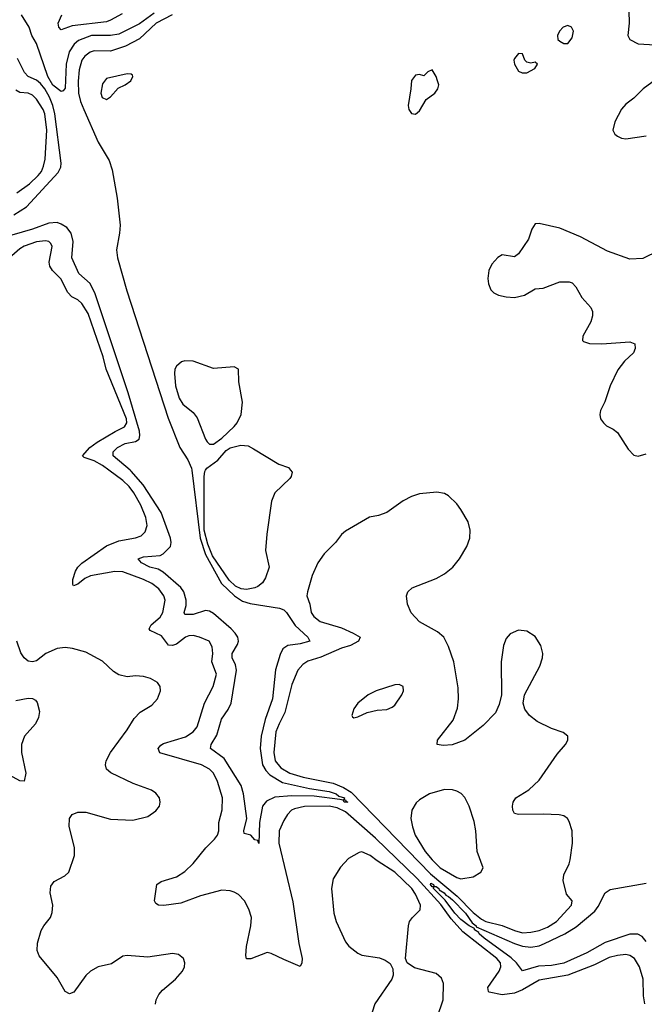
# Model space of a CAD drawing. Header units: inches. Extents: x 1954678 to 2060271, y 904822 to 1016299.
# Tile 193 of 256: x 1976129 to 1979160, y 987408 to 992186. Entities that reach past the tile are written whole.
import ezdxf

# ---------------------------------------------------------------- set-up
doc = ezdxf.new("R2010")
doc.units = ezdxf.units.IN
doc.header["$MEASUREMENT"] = 0
doc.layers.add('B9978', color=7, linetype='Continuous')
doc.layers.add('B9979', color=7, linetype='Continuous')

msp = doc.modelspace()

# ---------------------------------------------------------------- linework, layer by layer
at = {"layer": 'B9978', "color": 5}
for points, elevation in [([(1979163.2, 987410), (1979156.3, 987450), (1979155.6, 987530), (1979136.9, 987590), (1979113.3, 987630), (1979090, 987646), (1979070, 987649.9), (1979030, 987645.1), (1978990, 987635.8), (1978919.5, 987600.5), (1978790, 987550.3), (1978650, 987526.3), (1978570, 987478), (1978530, 987461.9), (1978470, 987455.2), (1978407.7, 987467.7), (1978403.5, 987470), (1978401.4, 987490), (1978456, 987570), (1978464.8, 987590), (1978462.5, 987610), (1978444.7, 987630), (1978279.4, 987759.4), (1978223, 987823), (1978172.5, 987892.5), (1978058.2, 988018.2), (1977854.9, 988214.9), (1977710, 988342.1), (1977670, 988361.3), (1977630, 988370.5), (1977511.7, 988368.3), (1977462.2, 988357.8), (1977447.7, 988350), (1977427.9, 988330), (1977410, 988301), (1977388.3, 988250), (1977386.1, 988190), (1977454.3, 987905.7), (1977483.1, 987703.1), (1977499, 987630), (1977498.7, 987610), (1977490, 987592.7), (1977410, 987625.3), (1977350, 987655.6), (1977330, 987659.1), (1977250, 987629.5), (1977229.7, 987629.7), (1977226, 987646), (1977229.1, 987689.1), (1977250.4, 987789.6), (1977253.3, 987830), (1977241.1, 987870), (1977219.1, 987910), (1977190, 987941.4), (1977170, 987952.8), (1977150, 987959.2), (1977110, 987961.7), (1977005.8, 987934.2), (1976910, 987899.9), (1976827.6, 987887.6), (1976802, 987890), (1976790, 987897.2), (1976783.6, 987910), (1976794.5, 987990), (1976816, 988004), (1976890, 988026.4), (1976930, 988053), (1976970, 988091.1), (1977032.6, 988167.4), (1977074.3, 988210), (1977088.3, 988230), (1977095.3, 988250), (1977095.8, 988290), (1977111.5, 988351.5), (1977112.2, 988410), (1977089.2, 988490), (1977069.9, 988530), (1977050.3, 988550.3), (1977010.9, 988570), (1976808.5, 988628.5), (1976801.5, 988650), (1976813.6, 988666.4), (1976826.2, 988673.8), (1976933.9, 988706.1), (1976969.9, 988730.1), (1976990, 988755.2), (1977025, 988870), (1977067.9, 988950), (1977083.2, 989010), (1977061.2, 989070), (1977065.6, 989110), (1977063.1, 989143.1), (1977047.6, 989170), (1977001.6, 989190), (1976970, 989197.3), (1976950, 989197.1), (1976933.8, 989190), (1976890, 989156.4), (1976870, 989149.9), (1976850.5, 989150.5), (1976816.7, 989196.7), (1976762.4, 989222.4), (1976756.5, 989230), (1976766.4, 989250), (1976810, 989287.4), (1976823.7, 989310), (1976833.9, 989370), (1976828.4, 989390), (1976804.3, 989424.3), (1976769.9, 989450), (1976730, 989469.9), (1976630, 989506.7), (1976590, 989508.6), (1976472.8, 989487.2), (1976445.1, 989474.9), (1976410, 989446.9), (1976390, 989439.7), (1976386.1, 989446.1), (1976386.6, 989470), (1976399.9, 989510), (1976410.4, 989530), (1976430, 989548.6), (1976550, 989633.9), (1976610, 989657.5), (1976690, 989672.1), (1976718.2, 989681.8), (1976738.4, 989701.6), (1976747.8, 989732.2), (1976740.9, 989770), (1976715.9, 989830), (1976683.2, 989890), (1976660.4, 989920.4), (1976628.7, 989950), (1976561.5, 990000)], 480), ([(1976963.8, 990000), (1977004.9, 989670), (1977030, 989591), (1977108.4, 989450), (1977171.8, 989390), (1977210, 989365.4), (1977246.8, 989353.2), (1977390, 989331.1), (1977410, 989322.1), (1977424.1, 989310), (1977466, 989246), (1977526.5, 989190), (1977536.5, 989170), (1977490, 989157.9), (1977430, 989149.9), (1977406, 989134), (1977393.3, 989106.7), (1977370, 989032), (1977355, 988890), (1977320.3, 988790), (1977300.4, 988710), (1977296.3, 988650), (1977307.9, 988570), (1977322.8, 988542.8), (1977342.8, 988522.8), (1977404.7, 988484.7), (1977535.6, 988455.6), (1977630, 988441.8), (1977665, 988430), (1977678, 988418), (1977704.5, 988410), (1977701.4, 988401.4), (1977710, 988401.1), (1977713.2, 988393.2), (1977721.1, 988390), (1977702.8, 988390), (1977699.3, 988399.3), (1977683.1, 988403.1), (1977558, 988418), (1977450, 988419.3), (1977366.7, 988413.3), (1977326.5, 988393.5), (1977307.7, 988370), (1977292.3, 988290), (1977290, 988189.2), (1977284, 988204), (1977270, 988206.6), (1977250, 988229.5), (1977218, 988238), (1977216.3, 988250), (1977231.6, 988310), (1977214.7, 988430), (1977203.4, 988470), (1977121.3, 988601.3), (1977055.3, 988650), (1977057.4, 988670), (1977085.2, 988714.8), (1977108.2, 988791.8), (1977140.4, 988839.6), (1977154.3, 988870), (1977180.5, 989030), (1977176.4, 989056.4), (1977159.4, 989090), (1977159.7, 989110), (1977185.7, 989154.3), (1977191, 989170), (1977187.2, 989190), (1977174.8, 989210), (1977154.3, 989230), (1977070, 989304.7), (1977050, 989316.6), (1977030, 989318.9), (1976970, 989300.7), (1976930, 989299.3), (1976926.4, 989310), (1976935.9, 989344.1), (1976936.2, 989370), (1976925, 989410), (1976911.3, 989431.3), (1976825.8, 989505.8), (1976800, 989520), (1976760.5, 989530), (1976720.5, 989550), (1976704.2, 989570), (1976730, 989580.2), (1976810, 989586), (1976825, 989595), (1976859.9, 989630), (1976863.1, 989650), (1976859.9, 989670), (1976815.2, 989795.2), (1976727.6, 989930), (1976670, 989995.3), (1976664.5, 990000)], 460), ([(1977443.5, 990000), (1977451, 989990), (1977446.8, 989970), (1977439.3, 989960.7), (1977367.3, 989890), (1977350.8, 989850), (1977328, 989690), (1977322, 989610), (1977339.1, 989530), (1977322, 989478), (1977306.9, 989453.1), (1977284.6, 989435.4), (1977270, 989429.9), (1977230, 989421.4), (1977203.9, 989423.9), (1977176.9, 989436.9), (1977146, 989466), (1977065, 989585), (1977041.5, 989641.5), (1977023.4, 989710), (1977023.4, 989970), (1977026.9, 989993.1), (1977030.8, 990000)], 460), ([(1976788.4, 987408.4), (1976790.4, 987430), (1976803.7, 987456.3), (1976822.4, 987477.6), (1976885.3, 987530), (1976918.3, 987570), (1976928, 987590), (1976929.6, 987609.6), (1976922.9, 987630), (1976899.3, 987650), (1976870, 987655.8), (1976750, 987637.8), (1976650, 987645.3), (1976630, 987641.5), (1976575, 987605), (1976510, 987590.6), (1976471.5, 987570), (1976450, 987548.8), (1976392, 987468), (1976370, 987459.3), (1976349.8, 987470), (1976310, 987537.8), (1976223.4, 987643.4), (1976213.3, 987670), (1976215.3, 987704.7), (1976233, 987767), (1976245.4, 987790), (1976277.4, 987830), (1976286, 987854), (1976289.7, 987890), (1976276, 987950), (1976279, 987981), (1976296.3, 988003.7), (1976348.3, 988031.7), (1976367.1, 988050), (1976394.4, 988130), (1976394.9, 988170), (1976368.4, 988271.6), (1976369.8, 988310), (1976382.6, 988330), (1976410, 988341.5), (1976450, 988341.1), (1976570, 988307.5), (1976677.3, 988302.7), (1976750, 988319.7), (1976790, 988347.6), (1976807.1, 988370), (1976811, 988390), (1976806.9, 988410), (1976790, 988433.7), (1976767.6, 988447.6), (1976679.9, 988479.9), (1976571.7, 988531.7), (1976549.9, 988549.9), (1976545, 988570), (1976548.6, 988590), (1976569.4, 988630.6), (1976650, 988739.7), (1976684, 988796), (1976714.1, 988825.9), (1976770, 988859.7), (1976796.8, 988890), (1976811.9, 988930), (1976810.8, 988950), (1976796.9, 988970), (1976764.2, 988990), (1976730, 988999.6), (1976690, 989002.7), (1976650, 988996.9), (1976610, 989006.8), (1976583.8, 989023.8), (1976530, 989074.1), (1976450, 989117.9), (1976385.4, 989134.6), (1976350, 989139.1), (1976310, 989134.4), (1976255.3, 989110), (1976210, 989074.8), (1976190, 989069.7), (1976170, 989073.8), (1976150, 989089.7), (1976133.7, 989113.7), (1976114.1, 989170)], 520), ([(1976110, 988882.6), (1976170, 988894), (1976190, 988892.8), (1976204.6, 988884.6), (1976213.4, 988873.4), (1976224.7, 988830), (1976220.5, 988799.5), (1976205.8, 988770), (1976152.6, 988710), (1976137.1, 988670), (1976136.6, 988630), (1976158.6, 988530), (1976150, 988492), (1976130, 988493.5), (1976061, 988530)], 520), ([(1978154.8, 987345.2), (1978183.4, 987430), (1978185.8, 987510), (1978175.7, 987535.7), (1978150, 987557.7), (1978045.1, 987585.1), (1978009, 987610), (1978001.2, 987630), (1978016.3, 987790), (1978021.3, 987810), (1978035.4, 987830), (1978073.2, 987866.8), (1978074.9, 987890), (1978050, 987943.6), (1978032.4, 987970), (1977950, 988050.4), (1977863.9, 988103.9), (1977830, 988131.1), (1977790, 988147.8), (1977775.6, 988144.4), (1977724.1, 988115.9), (1977686.5, 988073.5), (1977650, 988017), (1977641.4, 987970), (1977652.9, 987850), (1977664.5, 987810), (1977710, 987711.8), (1977726.4, 987690), (1977770, 987656.5), (1977790, 987647.6), (1977874.6, 987634.6), (1977903.2, 987623.2), (1977926.5, 987606.5), (1977940.3, 987580.3), (1977942, 987550), (1977935.6, 987530), (1977852.9, 987410), (1977839.4, 987370)], 520), ([(1979170, 987713.6), (1979150, 987737), (1979128.5, 987748.5), (1979090, 987748.1), (1978970, 987707.9), (1978881.9, 987658.1), (1978770, 987608.1), (1978710, 987596.7), (1978646.5, 987593.5), (1978570, 987571.5), (1978540.6, 987610), (1978514.7, 987634.7), (1978382.4, 987730), (1978359, 987750), (1978356.8, 987756.8), (1978336.3, 987770), (1978336.1, 987776.1), (1978310, 987788.5), (1978270, 987819.7), (1978241.5, 987850), (1978194.2, 987914.2), (1978136.6, 987970), (1978139.3, 987979.3), (1978130, 987978.8), (1978122.3, 987990), (1978124.2, 987995.8), (1978137.7, 987990), (1978140.4, 987980.4), (1978150, 987980.1), (1978163.8, 987970), (1978164.3, 987964.3), (1978188.9, 987950), (1978197.3, 987937.3), (1978210, 987932.3), (1978230, 987915), (1978292.6, 987850), (1978324.1, 987804.1), (1978344.4, 987790), (1978344.2, 987784.2), (1978530, 987703.8), (1978570, 987691.1), (1978610, 987685.4), (1978650, 987692.8), (1978676.8, 987703.2), (1978775, 987750), (1978830, 987784.5), (1978919.8, 987860.2), (1978936.5, 987883.5), (1978970.3, 987949.7), (1978995, 987965), (1979170, 987996.1)], 460)]:
    msp.add_lwpolyline(points, dxfattribs=dict(at, elevation=elevation))
for points, elevation in [([(1978154.1, 989894.1), (1978070, 989886.3), (1978030, 989872.9), (1977990, 989851.2), (1977910, 989795.6), (1977870, 989780.4), (1977827.3, 989772.7), (1977710, 989703.7), (1977690, 989687.9), (1977661.9, 989650), (1977606, 989594), (1977576.1, 989550), (1977549, 989490), (1977525.1, 989410), (1977522.8, 989390), (1977537.1, 989350), (1977542.7, 989310), (1977556, 989290), (1977586.5, 989266.5), (1977690, 989234.6), (1977747.9, 989210), (1977782, 989190), (1977773.6, 989170), (1977734, 989150), (1977690, 989137.1), (1977590, 989093.7), (1977526.7, 989073.3), (1977502.9, 989057.1), (1977479.1, 989030), (1977450, 988959.7), (1977415.9, 988824.1), (1977387.3, 988770), (1977372.3, 988730), (1977362.6, 988630), (1977368.7, 988590), (1977396.7, 988556.7), (1977439.2, 988530), (1977504, 988510), (1977650, 988481.6), (1977700.7, 988460.7), (1977737.8, 988437.8), (1978122.1, 988042.1), (1978252.5, 987932.5), (1978330, 987853.6), (1978370, 987821.4), (1978392, 987810), (1978470, 987791.5), (1978530, 987766.9), (1978570, 987755.9), (1978610, 987757.8), (1978650, 987766.4), (1978690, 987782.3), (1978734.9, 987810), (1978807.8, 987890), (1978809.6, 987910), (1978782.8, 987942.8), (1978766.8, 988010), (1978770, 988037), (1978796.4, 988090), (1978801.2, 988110), (1978812.1, 988190), (1978809.9, 988250), (1978796.2, 988296.2), (1978787.4, 988310), (1978770, 988322.3), (1978747.6, 988327.6), (1978670, 988331), (1978549, 988330), (1978530, 988335.1), (1978522, 988350), (1978520.2, 988370), (1978523.8, 988390), (1978536.5, 988410), (1978599.9, 988450), (1978650, 988495.8), (1978738.2, 988621.8), (1978778.5, 988670), (1978789.7, 988690), (1978789.6, 988710), (1978767.1, 988727.1), (1978710, 988747.1), (1978640.7, 988780.7), (1978602.9, 988810), (1978580.5, 988840.5), (1978572, 988870), (1978578.3, 988910), (1978652.8, 989050), (1978665.7, 989090), (1978667.2, 989110), (1978658.4, 989150), (1978630, 989193.3), (1978590, 989219.3), (1978550, 989224.1), (1978510, 989206.4), (1978490, 989183.5), (1978477, 989150), (1978465, 989070), (1978467.5, 988910), (1978456.2, 988863.8), (1978437.8, 988822.2), (1978378.7, 988761.3), (1978290, 988691), (1978227.5, 988667.5), (1978183.7, 988663.7), (1978155.1, 988670), (1978157.3, 988690), (1978232.6, 988787.4), (1978253.8, 988846.2), (1978258.1, 988890), (1978256.2, 988943.8), (1978236.1, 989070), (1978210, 989145.5), (1978186.7, 989190), (1978156.4, 989216.4), (1978070, 989263.7), (1978028, 989308), (1978011, 989350), (1978006.8, 989390), (1978013.3, 989410), (1978033.3, 989430), (1978150, 989474.4), (1978190, 989497.5), (1978231.6, 989530), (1978263.7, 989570), (1978299.1, 989630), (1978313.9, 989670), (1978315.9, 989710), (1978305.4, 989750), (1978270.5, 989810), (1978250, 989837.3), (1978210, 989876.5), (1978190, 989886.9)], 480), ([(1977970, 988959.6), (1977950, 988958), (1977858.8, 988930), (1977820.5, 988910), (1977770.7, 988870), (1977750, 988842), (1977741, 988810), (1977744, 988804), (1977750, 988798), (1977770, 988804), (1977815.3, 988824.7), (1977864.4, 988835.6), (1977910, 988839.5), (1977937, 988850), (1977950, 988860.4), (1977983.6, 988910), (1977991.6, 988930), (1977989.2, 988950)], 520), ([(1978190, 988450.7), (1978118, 988430), (1978070, 988401.1), (1978053.7, 988386.3), (1978032.8, 988350), (1978027.5, 988310), (1978034.7, 988270), (1978048.4, 988230), (1978097.2, 988150), (1978130, 988108.9), (1978170, 988070.1), (1978250, 988023.8), (1978270, 988018), (1978330, 988027.8), (1978367.3, 988050), (1978377.6, 988070), (1978349.3, 988149.3), (1978343.2, 988250), (1978334.8, 988294.8), (1978309.8, 988369.8), (1978290, 988412), (1978271.8, 988431.8), (1978250, 988443.5), (1978229.7, 988449.7)], 520)]:
    msp.add_lwpolyline(points, close=True, dxfattribs=dict(at, elevation=elevation))
at = {"layer": 'B9979', "color": 5}
for points, elevation in [([(1976781.6, 992218.4), (1976710, 992166.6), (1976610, 992116.7), (1976570, 992109.2), (1976476.4, 992110), (1976414.6, 992085.4), (1976392.8, 992067.2), (1976369.3, 992030.7), (1976354.5, 991970), (1976350, 991854), (1976339.5, 991840.5), (1976330, 991837.4), (1976290, 991867.9), (1976265.5, 991910), (1976209.9, 992070), (1976186.8, 992110), (1976173.8, 992150), (1976138, 992210)], 440), ([(1976625.7, 992214.3), (1976570, 992183.2), (1976550, 992176.5), (1976383.1, 992156.9), (1976330, 992136.3), (1976318.3, 992150), (1976315.1, 992170), (1976333.8, 992210)], 420), ([(1976869.4, 992210), (1976791.8, 992170), (1976710, 992092.7), (1976642.9, 992057.1), (1976570, 992033.5), (1976490, 992034.4), (1976470, 992028.1), (1976444.8, 992010), (1976430, 991989.8), (1976416.9, 991943.1), (1976412.1, 991887.9), (1976414.6, 991830), (1976423.3, 991790), (1976439.2, 991750), (1976510, 991592), (1976562.5, 991502.5), (1976577.6, 991457.6), (1976600.9, 991320.9), (1976615.5, 991190), (1976613.8, 991150), (1976599.1, 991070), (1976603.1, 991030), (1976648.4, 990870), (1976850, 990252.5), (1976905.3, 990110), (1976944.6, 990050), (1976962.6, 990010), (1976963.8, 990000)], 460), ([(1979084.7, 992230), (1979086.7, 992170), (1979081.2, 992110), (1979089.5, 992089.5), (1979130, 992069.4), (1979270, 992061.6)], 480), ([(1976100.4, 991239.6), (1976162.3, 991277.7), (1976315, 991445), (1976328.2, 991470), (1976330.5, 991490), (1976299.3, 991730), (1976290, 991770), (1976273.9, 991810), (1976251.4, 991850), (1976230, 991876.5), (1976210, 991892.2), (1976169.9, 991910), (1976151.1, 991930), (1976118.4, 991998.4)], 460), ([(1979250, 991919.9), (1979155.2, 991850), (1979110, 991805.5), (1979070, 991775.8), (1979050, 991752.3), (1979017.8, 991690), (1979008.1, 991650), (1979017.4, 991630), (1979030, 991620.7), (1979050, 991611.1), (1979070, 991607.8), (1979170, 991621.9)], 480), ([(1976114.4, 991345.6), (1976175.8, 991390), (1976218.8, 991430), (1976234, 991450), (1976244.6, 991475.4), (1976251.8, 991510), (1976261, 991650), (1976250, 991729.6), (1976242, 991750), (1976210, 991799.9), (1976190, 991820.2), (1976170, 991829.9), (1976130, 991833.6), (1976110, 991843.9)], 480), ([(1976664.5, 990000), (1976582.6, 990070), (1976583, 990090), (1976603.9, 990110), (1976640.8, 990130), (1976690, 990139.7), (1976707.7, 990150), (1976712.1, 990167.9), (1976709.6, 990190.4), (1976655.5, 990375.5), (1976495.3, 990855.3), (1976470, 990905.4), (1976415, 990955), (1976381.2, 991030), (1976388.2, 991110), (1976379.2, 991150), (1976357.1, 991177.1), (1976330, 991194.6), (1976310, 991201.4), (1976270, 991198.9), (1976190, 991169.1), (1976090, 991139.9)], 460), ([(1979230, 991064), (1979153.3, 991026.7), (1979090, 991024.5), (1978982.4, 991062.4), (1978850, 991133), (1978750, 991175), (1978650, 991197.2), (1978630, 991195.5), (1978614.1, 991170), (1978598, 991122), (1978550, 991049.8), (1978530, 991035.3), (1978470, 991045), (1978450, 991032.8), (1978420.8, 990999.2), (1978405.9, 990970), (1978400.5, 990930), (1978404.1, 990904.1), (1978415.3, 990875.3), (1978430, 990861), (1978452, 990850), (1978490, 990841), (1978530, 990838.3), (1978579.6, 990850), (1978630, 990880.4), (1978670, 990882.8), (1978750, 990913.5), (1978795, 990915), (1978810, 990909), (1978828.4, 990890), (1978857.8, 990837.8), (1978900.6, 990790), (1978908.7, 990770), (1978908.3, 990750), (1978900.1, 990719.9), (1978861.6, 990650), (1978860.3, 990630), (1978865, 990625), (1978895.2, 990615.2), (1978953.6, 990613.6), (1979090, 990623.8), (1979113.8, 990613.8), (1979116.6, 990590), (1979108.1, 990570), (1979064.8, 990530), (1979032, 990488), (1978995.5, 990410), (1978968.3, 990331.7), (1978947.6, 990290), (1978944.5, 990270), (1978948.4, 990250), (1978961.8, 990230), (1978976.3, 990216.3), (1979010, 990199.3), (1979030, 990183.2), (1979082.2, 990102.2), (1979110, 990073.7), (1979130, 990067.5), (1979170, 990079.3)], 480), ([(1976561.5, 990000), (1976530, 990023.4), (1976490, 990046), (1976442, 990062), (1976433.6, 990070), (1976468.4, 990110), (1976504.1, 990135.9), (1976591.8, 990188.2), (1976637.8, 990210), (1976648.8, 990230), (1976646.6, 990250), (1976549.1, 990490), (1976534, 990550), (1976460.8, 990760.8), (1976430, 990809.8), (1976410, 990826.5), (1976381.4, 990841.4), (1976361.8, 990861.8), (1976328.1, 990928.1), (1976287.1, 990970), (1976275.3, 990990), (1976272.1, 991010), (1976285.7, 991085.7), (1976279.6, 991099.6), (1976269.9, 991109.9), (1976253.5, 991113.5), (1976210, 991108.1), (1976150, 991086.9), (1976130, 991075), (1976090, 991039.9)], 480), ([(1977030.8, 990000), (1977036.4, 990010), (1977090.8, 990049.2), (1977130, 990095.9), (1977150, 990109.4), (1977202.4, 990122.4), (1977237.7, 990117.7), (1977263.9, 990103.9), (1977386.8, 990030), (1977433.4, 990013.4), (1977443.5, 990000)], 460)]:
    msp.add_lwpolyline(points, dxfattribs=dict(at, elevation=elevation))
at = {"layer": 'B9979', "color": 5, "elevation": 480}
for points in [[(1978790, 992157.7), (1978766.5, 992150), (1978748.3, 992130), (1978739.5, 992110), (1978740.7, 992090), (1978750, 992082), (1978770, 992070.7), (1978790, 992070.7), (1978810, 992098.8), (1978816.9, 992130), (1978806.6, 992150)], [(1978550, 992021.9), (1978530, 991998), (1978526.9, 991990), (1978529.7, 991969.7), (1978550, 991937), (1978567.9, 991927.9), (1978590, 991927.8), (1978629.8, 991950), (1978641.7, 991970), (1978630, 991980.9), (1978610, 991974.7), (1978590, 991980.9), (1978580.6, 991990), (1978570, 992019.8)], [(1976650, 991924.2), (1976550, 991901.3), (1976530, 991874.5), (1976522, 991830), (1976528.4, 991808.4), (1976550, 991799.6), (1976570, 991812), (1976606.8, 991853.2), (1976640.7, 991870), (1976667.3, 991890), (1976678.4, 991910), (1976676.3, 991916.3), (1976670, 991922.7)], [(1978130, 991942.4), (1978110, 991933.6), (1978090, 991914.5), (1978070, 991919.5), (1978050, 991917.4), (1978030, 991891.5), (1978027.7, 991850), (1978014.3, 991770), (1978017.1, 991750), (1978030, 991731.3), (1978050, 991727.3), (1978070, 991743.7), (1978101.4, 991798.6), (1978144.4, 991830), (1978158.6, 991850), (1978162.7, 991870), (1978157, 991890), (1978150, 991911.3)], [(1976930, 990530.6), (1976914.6, 990525.4), (1976890, 990505.4), (1976882.3, 990490), (1976879.5, 990470), (1976884.3, 990410), (1976902, 990350), (1976921.2, 990321.2), (1976970, 990279.6), (1976990, 990255.1), (1977030, 990150.2), (1977038.5, 990138.5), (1977050, 990126), (1977070, 990126.4), (1977110, 990155), (1977170, 990211.6), (1977185, 990230), (1977202.8, 990270), (1977209.9, 990330), (1977191.6, 990428.4), (1977191, 990490), (1977170, 990502), (1977070, 990494.1), (1976970, 990529.2)]]:
    msp.add_lwpolyline(points, close=True, dxfattribs=at)

doc.saveas('drawing.dxf')
